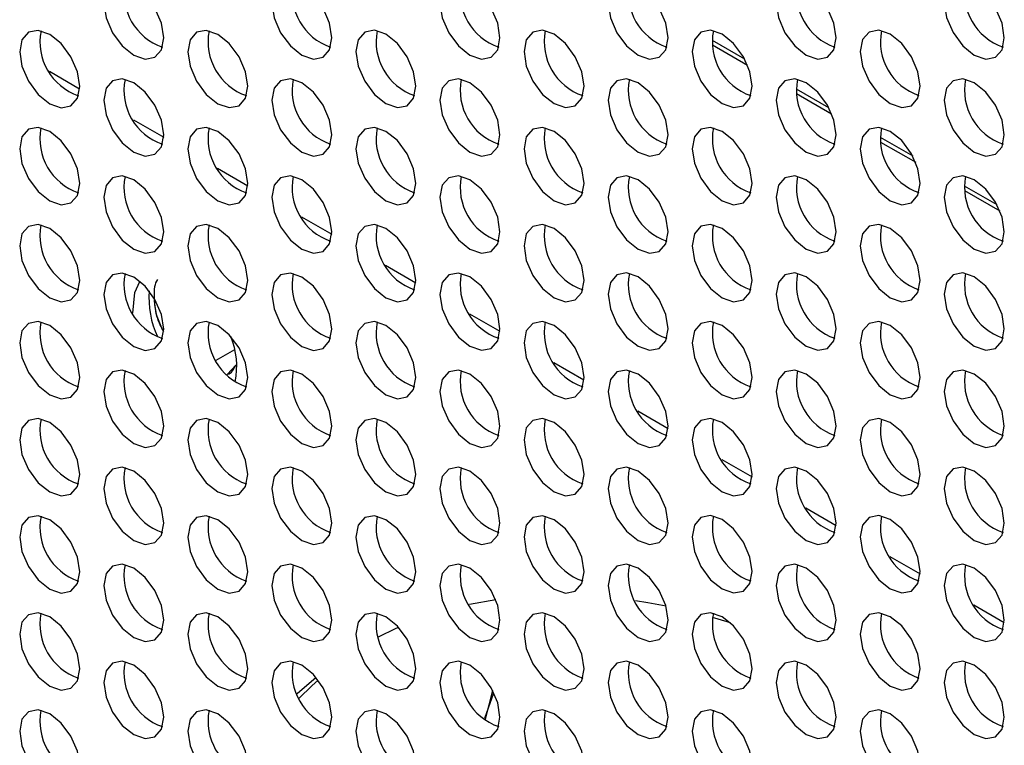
# Model space of a CAD drawing. Header units: millimetres. Extents: x 256 to 1374, y 313 to 1176.
# Tile 157 of 212: x 1132.16 to 1143.76, y 1000.89 to 1009.43. Entities that reach past the tile are written whole.
import ezdxf

# ---------------------------------------------------------------- set-up
doc = ezdxf.new("R2010")
doc.units = ezdxf.units.MM

msp = doc.modelspace()

# ---------------------------------------------------------------- linework, layer by layer
at = {"color": 8, "linetype": 'Continuous', "lineweight": 30}
for p, q in [((1140.3174, 1009.1907), (1140.6998, 1008.97)), ((1140.3207, 1009.1344), (1140.735, 1008.8952)), ((1132.5115, 1008.8257), (1132.8684, 1008.6196)), ((1141.3073, 1008.6192), (1141.6897, 1008.3985)), ((1141.3107, 1008.5629), (1141.725, 1008.3237)), ((1133.5014, 1008.2542), (1133.8583, 1008.0482)), ((1142.2973, 1008.0477), (1142.6797, 1007.827)), ((1142.3006, 1007.9914), (1142.7149, 1007.7522)), ((1134.4914, 1007.6827), (1134.8483, 1007.4767)), ((1143.2872, 1007.4762), (1143.6696, 1007.2555)), ((1143.2906, 1007.4199), (1143.7049, 1007.1807)), ((1135.4813, 1007.1112), (1135.8382, 1006.9052)), ((1136.4713, 1006.5397), (1136.8282, 1006.3337)), ((1137.4612, 1005.9683), (1137.8181, 1005.7622)), ((1138.4512, 1005.3968), (1138.8081, 1005.1907)), ((1139.4411, 1004.8253), (1139.798, 1004.6192)), ((1140.4311, 1004.2538), (1140.788, 1004.0478)), ((1141.421, 1003.6823), (1141.7779, 1003.4763)), ((1142.411, 1003.1108), (1142.7679, 1002.9048)), ((1143.4009, 1002.5393), (1143.7578, 1002.3333))]:
    msp.add_line(p, q, dxfattribs=at)
at = {"color": 7, "linetype": 'Continuous', "lineweight": 30}
for p, q in [((1134.477, 1005.4209), (1134.6946, 1005.5465)), ((1134.7081, 1005.3654), (1134.6086, 1005.2594)), ((1137.7682, 1002.6002), (1137.4582, 1002.5438)), ((1135.652, 1001.6849), (1135.4302, 1001.4929)), ((1137.7427, 1001.5015), (1137.6363, 1001.2011)), ((1137.7297, 1001.5309), (1137.646, 1001.1928))]:
    msp.add_line(p, q, dxfattribs=at)
at = {"color": 7, "linetype": 'Continuous', "lineweight": 30, "flags": 128}
for points in [[(1133.8592, 1009.2186), (1133.8322, 1009.3904), (1133.7556, 1009.5671), (1133.6409, 1009.7218), (1133.5056, 1009.831), (1133.3703, 1009.878), (1133.2556, 1009.8558), (1133.179, 1009.7676), (1133.152, 1009.6269), (1133.179, 1009.4551), (1133.2556, 1009.2784), (1133.3703, 1009.1237), (1133.5056, 1009.0145), (1133.6409, 1008.9675), (1133.7556, 1008.9897), (1133.8322, 1009.0779), (1133.8592, 1009.2186)], [(1135.8391, 1009.2188), (1135.8121, 1009.3906), (1135.7355, 1009.5673), (1135.6208, 1009.722), (1135.4855, 1009.8312), (1135.3502, 1009.8782), (1135.2355, 1009.8559), (1135.1589, 1009.7677), (1135.1319, 1009.627), (1135.1589, 1009.4553), (1135.2355, 1009.2786), (1135.3502, 1009.1238), (1135.4855, 1009.0147), (1135.6208, 1008.9676), (1135.7355, 1008.9899), (1135.8121, 1009.0781), (1135.8391, 1009.2188)], [(1137.819, 1009.219), (1137.792, 1009.3908), (1137.7154, 1009.5675), (1137.6007, 1009.7222), (1137.4654, 1009.8314), (1137.3301, 1009.8784), (1137.2154, 1009.8561), (1137.1388, 1009.7679), (1137.1118, 1009.6272), (1137.1388, 1009.4554), (1137.2154, 1009.2787), (1137.3301, 1009.124), (1137.4654, 1009.0149), (1137.6007, 1008.9678), (1137.7154, 1008.9901), (1137.792, 1009.0783), (1137.819, 1009.219)], [(1139.7989, 1009.2192), (1139.7719, 1009.391), (1139.6953, 1009.5677), (1139.5806, 1009.7224), (1139.4453, 1009.8316), (1139.31, 1009.8786), (1139.1953, 1009.8563), (1139.1187, 1009.7681), (1139.0917, 1009.6274), (1139.1187, 1009.4556), (1139.1953, 1009.2789), (1139.31, 1009.1242), (1139.4453, 1009.015), (1139.5806, 1008.968), (1139.6953, 1008.9903), (1139.7719, 1009.0785), (1139.7989, 1009.2192)], [(1141.7788, 1009.2194), (1141.7518, 1009.3912), (1141.6752, 1009.5679), (1141.5605, 1009.7226), (1141.4252, 1009.8318), (1141.2899, 1009.8788), (1141.1752, 1009.8565), (1141.0986, 1009.7683), (1141.0716, 1009.6276), (1141.0986, 1009.4558), (1141.1752, 1009.2791), (1141.2899, 1009.1244), (1141.4252, 1009.0152), (1141.5605, 1008.9682), (1141.6752, 1008.9905), (1141.7518, 1009.0787), (1141.7788, 1009.2194)], [(1143.7586, 1009.2196), (1143.7317, 1009.3914), (1143.6551, 1009.568), (1143.5404, 1009.7228), (1143.4051, 1009.8319), (1143.2698, 1009.879), (1143.1551, 1009.8567), (1143.0785, 1009.7685), (1143.0515, 1009.6278), (1143.0785, 1009.456), (1143.1551, 1009.2793), (1143.2698, 1009.1246), (1143.4051, 1009.0154), (1143.5404, 1008.9684), (1143.6551, 1008.9907), (1143.7317, 1009.0789), (1143.7586, 1009.2196)], [(1132.8692, 1008.647), (1132.8423, 1008.8188), (1132.7657, 1008.9954), (1132.6509, 1009.1502), (1132.5157, 1009.2593), (1132.3804, 1009.3064), (1132.2657, 1009.2841), (1132.189, 1009.1959), (1132.1621, 1009.0552), (1132.189, 1008.8834), (1132.2657, 1008.7067), (1132.3804, 1008.552), (1132.5157, 1008.4428), (1132.6509, 1008.3958), (1132.7657, 1008.4181), (1132.8423, 1008.5063), (1132.8692, 1008.647)], [(1134.8491, 1008.6472), (1134.8222, 1008.8189), (1134.7455, 1008.9956), (1134.6309, 1009.1503), (1134.4955, 1009.2595), (1134.3603, 1009.3066), (1134.2456, 1009.2843), (1134.1689, 1009.1961), (1134.142, 1009.0554), (1134.1689, 1008.8836), (1134.2456, 1008.7069), (1134.3603, 1008.5522), (1134.4955, 1008.443), (1134.6309, 1008.396), (1134.7455, 1008.4183), (1134.8222, 1008.5065), (1134.8491, 1008.6472)], [(1136.829, 1008.6473), (1136.8021, 1008.8191), (1136.7254, 1008.9958), (1136.6107, 1009.1505), (1136.4754, 1009.2597), (1136.3401, 1009.3067), (1136.2254, 1009.2845), (1136.1488, 1009.1963), (1136.1219, 1009.0556), (1136.1488, 1008.8838), (1136.2254, 1008.7071), (1136.3401, 1008.5524), (1136.4754, 1008.4432), (1136.6107, 1008.3961), (1136.7254, 1008.4184), (1136.8021, 1008.5066), (1136.829, 1008.6473)], [(1138.8089, 1008.6475), (1138.782, 1008.8193), (1138.7053, 1008.996), (1138.5906, 1009.1507), (1138.4553, 1009.2599), (1138.32, 1009.3069), (1138.2053, 1009.2846), (1138.1287, 1009.1964), (1138.1018, 1009.0557), (1138.1287, 1008.884), (1138.2053, 1008.7073), (1138.32, 1008.5525), (1138.4553, 1008.4434), (1138.5906, 1008.3963), (1138.7053, 1008.4186), (1138.782, 1008.5068), (1138.8089, 1008.6475)], [(1140.7888, 1008.6477), (1140.7619, 1008.8195), (1140.6852, 1008.9962), (1140.5705, 1009.1509), (1140.4352, 1009.2601), (1140.2999, 1009.3071), (1140.1852, 1009.2848), (1140.1086, 1009.1966), (1140.0817, 1009.0559), (1140.1086, 1008.8841), (1140.1852, 1008.7075), (1140.2999, 1008.5527), (1140.4352, 1008.4435), (1140.5705, 1008.3965), (1140.6852, 1008.4188), (1140.7619, 1008.507), (1140.7888, 1008.6477)], [(1142.7687, 1008.6479), (1142.7418, 1008.8197), (1142.6651, 1008.9964), (1142.5504, 1009.1511), (1142.4151, 1009.2603), (1142.2798, 1009.3073), (1142.1651, 1009.285), (1142.0885, 1009.1968), (1142.0616, 1009.0561), (1142.0885, 1008.8843), (1142.1651, 1008.7076), (1142.2798, 1008.5529), (1142.4151, 1008.4437), (1142.5504, 1008.3967), (1142.6651, 1008.419), (1142.7418, 1008.5072), (1142.7687, 1008.6479)], [(1133.8592, 1008.0755), (1133.8322, 1008.2473), (1133.7556, 1008.424), (1133.6409, 1008.5787), (1133.5056, 1008.6879), (1133.3703, 1008.7349), (1133.2556, 1008.7126), (1133.179, 1008.6244), (1133.152, 1008.4837), (1133.179, 1008.3119), (1133.2556, 1008.1352), (1133.3703, 1007.9805), (1133.5056, 1007.8713), (1133.6409, 1007.8243), (1133.7556, 1007.8466), (1133.8322, 1007.9348), (1133.8592, 1008.0755)], [(1135.8391, 1008.0757), (1135.8121, 1008.2474), (1135.7355, 1008.4241), (1135.6208, 1008.5789), (1135.4855, 1008.688), (1135.3502, 1008.7351), (1135.2355, 1008.7128), (1135.1589, 1008.6246), (1135.1319, 1008.4839), (1135.1589, 1008.3121), (1135.2355, 1008.1354), (1135.3502, 1007.9807), (1135.4855, 1007.8715), (1135.6208, 1007.8245), (1135.7355, 1007.8468), (1135.8121, 1007.935), (1135.8391, 1008.0757)], [(1137.819, 1008.0759), (1137.792, 1008.2476), (1137.7154, 1008.4243), (1137.6007, 1008.5791), (1137.4654, 1008.6882), (1137.3301, 1008.7353), (1137.2154, 1008.713), (1137.1388, 1008.6248), (1137.1118, 1008.4841), (1137.1388, 1008.3123), (1137.2154, 1008.1356), (1137.3301, 1007.9809), (1137.4654, 1007.8717), (1137.6007, 1007.8247), (1137.7154, 1007.8469), (1137.792, 1007.9352), (1137.819, 1008.0759)], [(1139.7989, 1008.076), (1139.7719, 1008.2478), (1139.6953, 1008.4245), (1139.5806, 1008.5792), (1139.4453, 1008.6884), (1139.31, 1008.7354), (1139.1953, 1008.7132), (1139.1187, 1008.625), (1139.0917, 1008.4843), (1139.1187, 1008.3125), (1139.1953, 1008.1358), (1139.31, 1007.9811), (1139.4453, 1007.8719), (1139.5806, 1007.8248), (1139.6953, 1007.8471), (1139.7719, 1007.9353), (1139.7989, 1008.076)], [(1141.7788, 1008.0762), (1141.7518, 1008.248), (1141.6752, 1008.4247), (1141.5605, 1008.5794), (1141.4252, 1008.6886), (1141.2899, 1008.7356), (1141.1752, 1008.7133), (1141.0986, 1008.6251), (1141.0716, 1008.4844), (1141.0986, 1008.3127), (1141.1752, 1008.136), (1141.2899, 1007.9812), (1141.4252, 1007.8721), (1141.5605, 1007.825), (1141.6752, 1007.8473), (1141.7518, 1007.9355), (1141.7788, 1008.0762)], [(1143.7586, 1008.0764), (1143.7317, 1008.2482), (1143.6551, 1008.4249), (1143.5404, 1008.5796), (1143.4051, 1008.6888), (1143.2698, 1008.7358), (1143.1551, 1008.7135), (1143.0785, 1008.6253), (1143.0515, 1008.4846), (1143.0785, 1008.3128), (1143.1551, 1008.1362), (1143.2698, 1007.9814), (1143.4051, 1007.8722), (1143.5404, 1007.8252), (1143.6551, 1007.8475), (1143.7317, 1007.9357), (1143.7586, 1008.0764)], [(1132.8692, 1007.5038), (1132.8423, 1007.6756), (1132.7657, 1007.8523), (1132.6509, 1008.007), (1132.5157, 1008.1162), (1132.3804, 1008.1632), (1132.2657, 1008.1409), (1132.189, 1008.0527), (1132.1621, 1007.912), (1132.189, 1007.7402), (1132.2657, 1007.5635), (1132.3804, 1007.4088), (1132.5157, 1007.2996), (1132.6509, 1007.2526), (1132.7657, 1007.2749), (1132.8423, 1007.3631), (1132.8692, 1007.5038)], [(1134.8491, 1007.504), (1134.8222, 1007.6758), (1134.7455, 1007.8525), (1134.6309, 1008.0072), (1134.4955, 1008.1164), (1134.3603, 1008.1634), (1134.2456, 1008.1411), (1134.1689, 1008.0529), (1134.142, 1007.9122), (1134.1689, 1007.7404), (1134.2456, 1007.5637), (1134.3603, 1007.409), (1134.4955, 1007.2998), (1134.6309, 1007.2528), (1134.7455, 1007.2751), (1134.8222, 1007.3633), (1134.8491, 1007.504)], [(1136.829, 1007.5042), (1136.8021, 1007.676), (1136.7254, 1007.8527), (1136.6107, 1008.0074), (1136.4754, 1008.1166), (1136.3401, 1008.1636), (1136.2254, 1008.1413), (1136.1488, 1008.0531), (1136.1219, 1007.9124), (1136.1488, 1007.7406), (1136.2254, 1007.5639), (1136.3401, 1007.4092), (1136.4754, 1007.3), (1136.6107, 1007.253), (1136.7254, 1007.2753), (1136.8021, 1007.3635), (1136.829, 1007.5042)], [(1138.8089, 1007.5044), (1138.782, 1007.6761), (1138.7053, 1007.8528), (1138.5906, 1008.0076), (1138.4553, 1008.1167), (1138.32, 1008.1638), (1138.2053, 1008.1415), (1138.1287, 1008.0533), (1138.1018, 1007.9126), (1138.1287, 1007.7408), (1138.2053, 1007.5641), (1138.32, 1007.4094), (1138.4553, 1007.3002), (1138.5906, 1007.2532), (1138.7053, 1007.2755), (1138.782, 1007.3637), (1138.8089, 1007.5044)], [(1140.7888, 1007.5046), (1140.7619, 1007.6763), (1140.6852, 1007.853), (1140.5705, 1008.0077), (1140.4352, 1008.1169), (1140.2999, 1008.164), (1140.1852, 1008.1417), (1140.1086, 1008.0535), (1140.0817, 1007.9128), (1140.1086, 1007.741), (1140.1852, 1007.5643), (1140.2999, 1007.4096), (1140.4352, 1007.3004), (1140.5705, 1007.2534), (1140.6852, 1007.2756), (1140.7619, 1007.3639), (1140.7888, 1007.5046)], [(1142.7687, 1007.5047), (1142.7418, 1007.6765), (1142.6651, 1007.8532), (1142.5504, 1008.0079), (1142.4151, 1008.1171), (1142.2798, 1008.1641), (1142.1651, 1008.1419), (1142.0885, 1008.0537), (1142.0616, 1007.9129), (1142.0885, 1007.7412), (1142.1651, 1007.5645), (1142.2798, 1007.4098), (1142.4151, 1007.3006), (1142.5504, 1007.2536), (1142.6651, 1007.2758), (1142.7418, 1007.364), (1142.7687, 1007.5047)], [(1133.8592, 1006.9323), (1133.8322, 1007.1041), (1133.7556, 1007.2808), (1133.6409, 1007.4355), (1133.5056, 1007.5447), (1133.3703, 1007.5917), (1133.2556, 1007.5694), (1133.179, 1007.4812), (1133.152, 1007.3405), (1133.179, 1007.1688), (1133.2556, 1006.9921), (1133.3703, 1006.8373), (1133.5056, 1006.7282), (1133.6409, 1006.6811), (1133.7556, 1006.7034), (1133.8322, 1006.7916), (1133.8592, 1006.9323)], [(1135.8391, 1006.9325), (1135.8121, 1007.1043), (1135.7355, 1007.281), (1135.6208, 1007.4357), (1135.4855, 1007.5449), (1135.3502, 1007.5919), (1135.2355, 1007.5696), (1135.1589, 1007.4814), (1135.1319, 1007.3407), (1135.1589, 1007.1689), (1135.2355, 1006.9923), (1135.3502, 1006.8375), (1135.4855, 1006.7283), (1135.6208, 1006.6813), (1135.7355, 1006.7036), (1135.8121, 1006.7918), (1135.8391, 1006.9325)], [(1137.819, 1006.9327), (1137.792, 1007.1045), (1137.7154, 1007.2812), (1137.6007, 1007.4359), (1137.4654, 1007.5451), (1137.3301, 1007.5921), (1137.2154, 1007.5698), (1137.1388, 1007.4816), (1137.1118, 1007.3409), (1137.1388, 1007.1691), (1137.2154, 1006.9924), (1137.3301, 1006.8377), (1137.4654, 1006.7285), (1137.6007, 1006.6815), (1137.7154, 1006.7038), (1137.792, 1006.792), (1137.819, 1006.9327)], [(1139.7989, 1006.9329), (1139.7719, 1007.1047), (1139.6953, 1007.2814), (1139.5806, 1007.4361), (1139.4453, 1007.5453), (1139.31, 1007.5923), (1139.1953, 1007.57), (1139.1187, 1007.4818), (1139.0917, 1007.3411), (1139.1187, 1007.1693), (1139.1953, 1006.9926), (1139.31, 1006.8379), (1139.4453, 1006.7287), (1139.5806, 1006.6817), (1139.6953, 1006.704), (1139.7719, 1006.7922), (1139.7989, 1006.9329)], [(1141.7788, 1006.9331), (1141.7518, 1007.1048), (1141.6752, 1007.2815), (1141.5605, 1007.4363), (1141.4252, 1007.5454), (1141.2899, 1007.5925), (1141.1752, 1007.5702), (1141.0986, 1007.482), (1141.0716, 1007.3413), (1141.0986, 1007.1695), (1141.1752, 1006.9928), (1141.2899, 1006.8381), (1141.4252, 1006.7289), (1141.5605, 1006.6819), (1141.6752, 1006.7042), (1141.7518, 1006.7924), (1141.7788, 1006.9331)], [(1143.7586, 1006.9333), (1143.7317, 1007.105), (1143.6551, 1007.2817), (1143.5404, 1007.4364), (1143.4051, 1007.5456), (1143.2698, 1007.5927), (1143.1551, 1007.5704), (1143.0785, 1007.4822), (1143.0515, 1007.3415), (1143.0785, 1007.1697), (1143.1551, 1006.993), (1143.2698, 1006.8383), (1143.4051, 1006.7291), (1143.5404, 1006.6821), (1143.6551, 1006.7044), (1143.7317, 1006.7926), (1143.7586, 1006.9333)], [(1132.8692, 1006.3607), (1132.8423, 1006.5324), (1132.7657, 1006.7091), (1132.6509, 1006.8638), (1132.5157, 1006.973), (1132.3804, 1007.0201), (1132.2657, 1006.9978), (1132.189, 1006.9096), (1132.1621, 1006.7689), (1132.189, 1006.5971), (1132.2657, 1006.4204), (1132.3804, 1006.2657), (1132.5157, 1006.1565), (1132.6509, 1006.1095), (1132.7657, 1006.1317), (1132.8423, 1006.22), (1132.8692, 1006.3607)], [(1134.8491, 1006.3608), (1134.8222, 1006.5326), (1134.7455, 1006.7093), (1134.6309, 1006.864), (1134.4955, 1006.9732), (1134.3603, 1007.0202), (1134.2456, 1006.998), (1134.1689, 1006.9097), (1134.142, 1006.769), (1134.1689, 1006.5973), (1134.2456, 1006.4206), (1134.3603, 1006.2659), (1134.4955, 1006.1567), (1134.6309, 1006.1096), (1134.7455, 1006.1319), (1134.8222, 1006.2201), (1134.8491, 1006.3608)], [(1136.829, 1006.361), (1136.8021, 1006.5328), (1136.7254, 1006.7095), (1136.6107, 1006.8642), (1136.4754, 1006.9734), (1136.3401, 1007.0204), (1136.2254, 1006.9981), (1136.1488, 1006.9099), (1136.1219, 1006.7692), (1136.1488, 1006.5975), (1136.2254, 1006.4208), (1136.3401, 1006.266), (1136.4754, 1006.1569), (1136.6107, 1006.1098), (1136.7254, 1006.1321), (1136.8021, 1006.2203), (1136.829, 1006.361)], [(1138.8089, 1006.3612), (1138.782, 1006.533), (1138.7053, 1006.7097), (1138.5906, 1006.8644), (1138.4553, 1006.9736), (1138.32, 1007.0206), (1138.2053, 1006.9983), (1138.1287, 1006.9101), (1138.1018, 1006.7694), (1138.1287, 1006.5976), (1138.2053, 1006.421), (1138.32, 1006.2662), (1138.4553, 1006.157), (1138.5906, 1006.11), (1138.7053, 1006.1323), (1138.782, 1006.2205), (1138.8089, 1006.3612)], [(1140.7888, 1006.3614), (1140.7619, 1006.5332), (1140.6852, 1006.7099), (1140.5705, 1006.8646), (1140.4352, 1006.9738), (1140.2999, 1007.0208), (1140.1852, 1006.9985), (1140.1086, 1006.9103), (1140.0817, 1006.7696), (1140.1086, 1006.5978), (1140.1852, 1006.4211), (1140.2999, 1006.2664), (1140.4352, 1006.1572), (1140.5705, 1006.1102), (1140.6852, 1006.1325), (1140.7619, 1006.2207), (1140.7888, 1006.3614)], [(1142.7687, 1006.3616), (1142.7418, 1006.5334), (1142.6651, 1006.7101), (1142.5504, 1006.8648), (1142.4151, 1006.974), (1142.2798, 1007.021), (1142.1651, 1006.9987), (1142.0885, 1006.9105), (1142.0616, 1006.7698), (1142.0885, 1006.598), (1142.1651, 1006.4213), (1142.2798, 1006.2666), (1142.4151, 1006.1574), (1142.5504, 1006.1104), (1142.6651, 1006.1327), (1142.7418, 1006.2209), (1142.7687, 1006.3616)], [(1133.8592, 1005.7892), (1133.8322, 1005.9609), (1133.7556, 1006.1376), (1133.6409, 1006.2924), (1133.5056, 1006.4015), (1133.3703, 1006.4486), (1133.2556, 1006.4263), (1133.179, 1006.3381), (1133.152, 1006.1974), (1133.179, 1006.0256), (1133.2556, 1005.8489), (1133.3703, 1005.6942), (1133.5056, 1005.585), (1133.6409, 1005.538), (1133.7556, 1005.5603), (1133.8322, 1005.6485), (1133.8592, 1005.7892)], [(1133.4962, 1005.9766), (1133.5172, 1006.2205), (1133.5786, 1006.3506)], [(1135.8391, 1005.7894), (1135.8121, 1005.9611), (1135.7355, 1006.1378), (1135.6208, 1006.2925), (1135.4855, 1006.4017), (1135.3502, 1006.4488), (1135.2355, 1006.4265), (1135.1589, 1006.3383), (1135.1319, 1006.1976), (1135.1589, 1006.0258), (1135.2355, 1005.8491), (1135.3502, 1005.6944), (1135.4855, 1005.5852), (1135.6208, 1005.5382), (1135.7355, 1005.5604), (1135.8121, 1005.6487), (1135.8391, 1005.7894)], [(1137.819, 1005.7895), (1137.792, 1005.9613), (1137.7154, 1006.138), (1137.6007, 1006.2927), (1137.4654, 1006.4019), (1137.3301, 1006.4489), (1137.2154, 1006.4267), (1137.1388, 1006.3385), (1137.1118, 1006.1977), (1137.1388, 1006.026), (1137.2154, 1005.8493), (1137.3301, 1005.6946), (1137.4654, 1005.5854), (1137.6007, 1005.5384), (1137.7154, 1005.5606), (1137.792, 1005.6488), (1137.819, 1005.7895)], [(1139.7989, 1005.7897), (1139.7719, 1005.9615), (1139.6953, 1006.1382), (1139.5806, 1006.2929), (1139.4453, 1006.4021), (1139.31, 1006.4491), (1139.1953, 1006.4268), (1139.1187, 1006.3386), (1139.0917, 1006.1979), (1139.1187, 1006.0262), (1139.1953, 1005.8495), (1139.31, 1005.6947), (1139.4453, 1005.5856), (1139.5806, 1005.5385), (1139.6953, 1005.5608), (1139.7719, 1005.649), (1139.7989, 1005.7897)], [(1141.7788, 1005.7899), (1141.7518, 1005.9617), (1141.6752, 1006.1384), (1141.5605, 1006.2931), (1141.4252, 1006.4023), (1141.2899, 1006.4493), (1141.1752, 1006.427), (1141.0986, 1006.3388), (1141.0716, 1006.1981), (1141.0986, 1006.0263), (1141.1752, 1005.8496), (1141.2899, 1005.6949), (1141.4252, 1005.5858), (1141.5605, 1005.5387), (1141.6752, 1005.561), (1141.7518, 1005.6492), (1141.7788, 1005.7899)], [(1143.7586, 1005.7901), (1143.7317, 1005.9619), (1143.6551, 1006.1386), (1143.5404, 1006.2933), (1143.4051, 1006.4025), (1143.2698, 1006.4495), (1143.1551, 1006.4272), (1143.0785, 1006.339), (1143.0515, 1006.1983), (1143.0785, 1006.0265), (1143.1551, 1005.8498), (1143.2698, 1005.6951), (1143.4051, 1005.5859), (1143.5404, 1005.5389), (1143.6551, 1005.5612), (1143.7317, 1005.6494), (1143.7586, 1005.7901)], [(1132.8692, 1005.2175), (1132.8423, 1005.3893), (1132.7657, 1005.566), (1132.6509, 1005.7207), (1132.5157, 1005.8299), (1132.3804, 1005.8769), (1132.2657, 1005.8546), (1132.189, 1005.7664), (1132.1621, 1005.6257), (1132.189, 1005.4539), (1132.2657, 1005.2772), (1132.3804, 1005.1225), (1132.5157, 1005.0133), (1132.6509, 1004.9663), (1132.7657, 1004.9886), (1132.8423, 1005.0768), (1132.8692, 1005.2175)], [(1134.8491, 1005.2177), (1134.8222, 1005.3895), (1134.7455, 1005.5662), (1134.6309, 1005.7209), (1134.4955, 1005.8301), (1134.3603, 1005.8771), (1134.2456, 1005.8548), (1134.1689, 1005.7666), (1134.142, 1005.6259), (1134.1689, 1005.4541), (1134.2456, 1005.2774), (1134.3603, 1005.1227), (1134.4955, 1005.0135), (1134.6309, 1004.9665), (1134.7455, 1004.9888), (1134.8222, 1005.077), (1134.8491, 1005.2177)], [(1136.829, 1005.2179), (1136.8021, 1005.3896), (1136.7254, 1005.5663), (1136.6107, 1005.7211), (1136.4754, 1005.8302), (1136.3401, 1005.8773), (1136.2254, 1005.855), (1136.1488, 1005.7668), (1136.1219, 1005.6261), (1136.1488, 1005.4543), (1136.2254, 1005.2776), (1136.3401, 1005.1229), (1136.4754, 1005.0137), (1136.6107, 1004.9667), (1136.7254, 1004.989), (1136.8021, 1005.0772), (1136.829, 1005.2179)], [(1138.8089, 1005.2181), (1138.782, 1005.3898), (1138.7053, 1005.5665), (1138.5906, 1005.7212), (1138.4553, 1005.8304), (1138.32, 1005.8775), (1138.2053, 1005.8552), (1138.1287, 1005.767), (1138.1018, 1005.6263), (1138.1287, 1005.4545), (1138.2053, 1005.2778), (1138.32, 1005.1231), (1138.4553, 1005.0139), (1138.5906, 1004.9669), (1138.7053, 1004.9892), (1138.782, 1005.0774), (1138.8089, 1005.2181)], [(1140.7888, 1005.2182), (1140.7619, 1005.39), (1140.6852, 1005.5667), (1140.5705, 1005.7214), (1140.4352, 1005.8306), (1140.2999, 1005.8776), (1140.1852, 1005.8554), (1140.1086, 1005.7672), (1140.0817, 1005.6265), (1140.1086, 1005.4547), (1140.1852, 1005.278), (1140.2999, 1005.1233), (1140.4352, 1005.0141), (1140.5705, 1004.967), (1140.6852, 1004.9893), (1140.7619, 1005.0775), (1140.7888, 1005.2182)], [(1142.7687, 1005.2184), (1142.7418, 1005.3902), (1142.6651, 1005.5669), (1142.5504, 1005.7216), (1142.4151, 1005.8308), (1142.2798, 1005.8778), (1142.1651, 1005.8555), (1142.0885, 1005.7673), (1142.0616, 1005.6266), (1142.0885, 1005.4549), (1142.1651, 1005.2782), (1142.2798, 1005.1234), (1142.4151, 1005.0143), (1142.5504, 1004.9672), (1142.6651, 1004.9895), (1142.7418, 1005.0777), (1142.7687, 1005.2184)], [(1133.8592, 1004.646), (1133.8322, 1004.8178), (1133.7556, 1004.9945), (1133.6409, 1005.1492), (1133.5056, 1005.2584), (1133.3703, 1005.3054), (1133.2556, 1005.2831), (1133.179, 1005.1949), (1133.152, 1005.0542), (1133.179, 1004.8824), (1133.2556, 1004.7058), (1133.3703, 1004.551), (1133.5056, 1004.4418), (1133.6409, 1004.3948), (1133.7556, 1004.4171), (1133.8322, 1004.5053), (1133.8592, 1004.646)], [(1135.8391, 1004.6462), (1135.8121, 1004.818), (1135.7355, 1004.9947), (1135.6208, 1005.1494), (1135.4855, 1005.2586), (1135.3502, 1005.3056), (1135.2355, 1005.2833), (1135.1589, 1005.1951), (1135.1319, 1005.0544), (1135.1589, 1004.8826), (1135.2355, 1004.7059), (1135.3502, 1004.5512), (1135.4855, 1004.442), (1135.6208, 1004.395), (1135.7355, 1004.4173), (1135.8121, 1004.5055), (1135.8391, 1004.6462)], [(1137.819, 1004.6464), (1137.792, 1004.8182), (1137.7154, 1004.9949), (1137.6007, 1005.1496), (1137.4654, 1005.2588), (1137.3301, 1005.3058), (1137.2154, 1005.2835), (1137.1388, 1005.1953), (1137.1118, 1005.0546), (1137.1388, 1004.8828), (1137.2154, 1004.7061), (1137.3301, 1004.5514), (1137.4654, 1004.4422), (1137.6007, 1004.3952), (1137.7154, 1004.4175), (1137.792, 1004.5057), (1137.819, 1004.6464)], [(1139.7989, 1004.6466), (1139.7719, 1004.8184), (1139.6953, 1004.995), (1139.5806, 1005.1498), (1139.4453, 1005.2589), (1139.31, 1005.306), (1139.1953, 1005.2837), (1139.1187, 1005.1955), (1139.0917, 1005.0548), (1139.1187, 1004.883), (1139.1953, 1004.7063), (1139.31, 1004.5516), (1139.4453, 1004.4424), (1139.5806, 1004.3954), (1139.6953, 1004.4177), (1139.7719, 1004.5059), (1139.7989, 1004.6466)], [(1141.7788, 1004.6468), (1141.7518, 1004.8185), (1141.6752, 1004.9952), (1141.5605, 1005.1499), (1141.4252, 1005.2591), (1141.2899, 1005.3062), (1141.1752, 1005.2839), (1141.0986, 1005.1957), (1141.0716, 1005.055), (1141.0986, 1004.8832), (1141.1752, 1004.7065), (1141.2899, 1004.5518), (1141.4252, 1004.4426), (1141.5605, 1004.3956), (1141.6752, 1004.4179), (1141.7518, 1004.5061), (1141.7788, 1004.6468)], [(1143.7586, 1004.6469), (1143.7317, 1004.8187), (1143.6551, 1004.9954), (1143.5404, 1005.1501), (1143.4051, 1005.2593), (1143.2698, 1005.3063), (1143.1551, 1005.2841), (1143.0785, 1005.1959), (1143.0515, 1005.0552), (1143.0785, 1004.8834), (1143.1551, 1004.7067), (1143.2698, 1004.552), (1143.4051, 1004.4428), (1143.5404, 1004.3957), (1143.6551, 1004.418), (1143.7317, 1004.5062), (1143.7586, 1004.6469)], [(1132.8692, 1004.0743), (1132.8423, 1004.2461), (1132.7657, 1004.4228), (1132.6509, 1004.5775), (1132.5157, 1004.6867), (1132.3804, 1004.7337), (1132.2657, 1004.7115), (1132.189, 1004.6233), (1132.1621, 1004.4825), (1132.189, 1004.3108), (1132.2657, 1004.1341), (1132.3804, 1003.9794), (1132.5157, 1003.8702), (1132.6509, 1003.8232), (1132.7657, 1003.8454), (1132.8423, 1003.9336), (1132.8692, 1004.0743)], [(1134.8491, 1004.0745), (1134.8222, 1004.2463), (1134.7455, 1004.423), (1134.6309, 1004.5777), (1134.4955, 1004.6869), (1134.3603, 1004.7339), (1134.2456, 1004.7116), (1134.1689, 1004.6234), (1134.142, 1004.4827), (1134.1689, 1004.311), (1134.2456, 1004.1343), (1134.3603, 1003.9795), (1134.4955, 1003.8704), (1134.6309, 1003.8233), (1134.7455, 1003.8456), (1134.8222, 1003.9338), (1134.8491, 1004.0745)], [(1136.829, 1004.0747), (1136.8021, 1004.2465), (1136.7254, 1004.4232), (1136.6107, 1004.5779), (1136.4754, 1004.6871), (1136.3401, 1004.7341), (1136.2254, 1004.7118), (1136.1488, 1004.6236), (1136.1219, 1004.4829), (1136.1488, 1004.3111), (1136.2254, 1004.1344), (1136.3401, 1003.9797), (1136.4754, 1003.8706), (1136.6107, 1003.8235), (1136.7254, 1003.8458), (1136.8021, 1003.934), (1136.829, 1004.0747)], [(1138.8089, 1004.0749), (1138.782, 1004.2467), (1138.7053, 1004.4234), (1138.5906, 1004.5781), (1138.4553, 1004.6873), (1138.32, 1004.7343), (1138.2053, 1004.712), (1138.1287, 1004.6238), (1138.1018, 1004.4831), (1138.1287, 1004.3113), (1138.2053, 1004.1346), (1138.32, 1003.9799), (1138.4553, 1003.8707), (1138.5906, 1003.8237), (1138.7053, 1003.846), (1138.782, 1003.9342), (1138.8089, 1004.0749)], [(1140.7888, 1004.0751), (1140.7619, 1004.2469), (1140.6852, 1004.4236), (1140.5705, 1004.5783), (1140.4352, 1004.6875), (1140.2999, 1004.7345), (1140.1852, 1004.7122), (1140.1086, 1004.624), (1140.0817, 1004.4833), (1140.1086, 1004.3115), (1140.1852, 1004.1348), (1140.2999, 1003.9801), (1140.4352, 1003.8709), (1140.5705, 1003.8239), (1140.6852, 1003.8462), (1140.7619, 1003.9344), (1140.7888, 1004.0751)], [(1142.7687, 1004.0753), (1142.7418, 1004.2471), (1142.6651, 1004.4237), (1142.5504, 1004.5785), (1142.4151, 1004.6876), (1142.2798, 1004.7347), (1142.1651, 1004.7124), (1142.0885, 1004.6242), (1142.0616, 1004.4835), (1142.0885, 1004.3117), (1142.1651, 1004.135), (1142.2798, 1003.9803), (1142.4151, 1003.8711), (1142.5504, 1003.8241), (1142.6651, 1003.8464), (1142.7418, 1003.9346), (1142.7687, 1004.0753)], [(1133.8592, 1003.5029), (1133.8322, 1003.6746), (1133.7556, 1003.8513), (1133.6409, 1004.006), (1133.5056, 1004.1152), (1133.3703, 1004.1623), (1133.2556, 1004.14), (1133.179, 1004.0518), (1133.152, 1003.9111), (1133.179, 1003.7393), (1133.2556, 1003.5626), (1133.3703, 1003.4079), (1133.5056, 1003.2987), (1133.6409, 1003.2517), (1133.7556, 1003.274), (1133.8322, 1003.3622), (1133.8592, 1003.5029)], [(1135.8391, 1003.503), (1135.8121, 1003.6748), (1135.7355, 1003.8515), (1135.6208, 1004.0062), (1135.4855, 1004.1154), (1135.3502, 1004.1624), (1135.2355, 1004.1402), (1135.1589, 1004.052), (1135.1319, 1003.9113), (1135.1589, 1003.7395), (1135.2355, 1003.5628), (1135.3502, 1003.4081), (1135.4855, 1003.2989), (1135.6208, 1003.2518), (1135.7355, 1003.2741), (1135.8121, 1003.3623), (1135.8391, 1003.503)], [(1137.819, 1003.5032), (1137.792, 1003.675), (1137.7154, 1003.8517), (1137.6007, 1004.0064), (1137.4654, 1004.1156), (1137.3301, 1004.1626), (1137.2154, 1004.1403), (1137.1388, 1004.0521), (1137.1118, 1003.9114), (1137.1388, 1003.7397), (1137.2154, 1003.563), (1137.3301, 1003.4082), (1137.4654, 1003.2991), (1137.6007, 1003.252), (1137.7154, 1003.2743), (1137.792, 1003.3625), (1137.819, 1003.5032)], [(1139.7989, 1003.5034), (1139.7719, 1003.6752), (1139.6953, 1003.8519), (1139.5806, 1004.0066), (1139.4453, 1004.1158), (1139.31, 1004.1628), (1139.1953, 1004.1405), (1139.1187, 1004.0523), (1139.0917, 1003.9116), (1139.1187, 1003.7398), (1139.1953, 1003.5631), (1139.31, 1003.4084), (1139.4453, 1003.2992), (1139.5806, 1003.2522), (1139.6953, 1003.2745), (1139.7719, 1003.3627), (1139.7989, 1003.5034)], [(1141.7788, 1003.5036), (1141.7518, 1003.6754), (1141.6752, 1003.8521), (1141.5605, 1004.0068), (1141.4252, 1004.116), (1141.2899, 1004.163), (1141.1752, 1004.1407), (1141.0986, 1004.0525), (1141.0716, 1003.9118), (1141.0986, 1003.74), (1141.1752, 1003.5633), (1141.2899, 1003.4086), (1141.4252, 1003.2994), (1141.5605, 1003.2524), (1141.6752, 1003.2747), (1141.7518, 1003.3629), (1141.7788, 1003.5036)], [(1143.7586, 1003.5038), (1143.7317, 1003.6756), (1143.6551, 1003.8523), (1143.5404, 1004.007), (1143.4051, 1004.1162), (1143.2698, 1004.1632), (1143.1551, 1004.1409), (1143.0785, 1004.0527), (1143.0515, 1003.912), (1143.0785, 1003.7402), (1143.1551, 1003.5635), (1143.2698, 1003.4088), (1143.4051, 1003.2996), (1143.5404, 1003.2526), (1143.6551, 1003.2749), (1143.7317, 1003.3631), (1143.7586, 1003.5038)], [(1132.8692, 1002.9312), (1132.8423, 1003.103), (1132.7657, 1003.2797), (1132.6509, 1003.4344), (1132.5157, 1003.5436), (1132.3804, 1003.5906), (1132.2657, 1003.5683), (1132.189, 1003.4801), (1132.1621, 1003.3394), (1132.189, 1003.1676), (1132.2657, 1002.9909), (1132.3804, 1002.8362), (1132.5157, 1002.727), (1132.6509, 1002.68), (1132.7657, 1002.7023), (1132.8423, 1002.7905), (1132.8692, 1002.9312)], [(1134.8491, 1002.9314), (1134.8222, 1003.1032), (1134.7455, 1003.2798), (1134.6309, 1003.4346), (1134.4955, 1003.5437), (1134.3603, 1003.5908), (1134.2456, 1003.5685), (1134.1689, 1003.4803), (1134.142, 1003.3396), (1134.1689, 1003.1678), (1134.2456, 1002.9911), (1134.3603, 1002.8364), (1134.4955, 1002.7272), (1134.6309, 1002.6802), (1134.7455, 1002.7025), (1134.8222, 1002.7907), (1134.8491, 1002.9314)], [(1136.829, 1002.9316), (1136.8021, 1003.1033), (1136.7254, 1003.28), (1136.6107, 1003.4347), (1136.4754, 1003.5439), (1136.3401, 1003.591), (1136.2254, 1003.5687), (1136.1488, 1003.4805), (1136.1219, 1003.3398), (1136.1488, 1003.168), (1136.2254, 1002.9913), (1136.3401, 1002.8366), (1136.4754, 1002.7274), (1136.6107, 1002.6804), (1136.7254, 1002.7026), (1136.8021, 1002.7909), (1136.829, 1002.9316)], [(1138.8089, 1002.9317), (1138.782, 1003.1035), (1138.7053, 1003.2802), (1138.5906, 1003.4349), (1138.4553, 1003.5441), (1138.32, 1003.5911), (1138.2053, 1003.5689), (1138.1287, 1003.4807), (1138.1018, 1003.34), (1138.1287, 1003.1682), (1138.2053, 1002.9915), (1138.32, 1002.8368), (1138.4553, 1002.7276), (1138.5906, 1002.6805), (1138.7053, 1002.7028), (1138.782, 1002.791), (1138.8089, 1002.9317)], [(1140.7888, 1002.9319), (1140.7619, 1003.1037), (1140.6852, 1003.2804), (1140.5705, 1003.4351), (1140.4352, 1003.5443), (1140.2999, 1003.5913), (1140.1852, 1003.569), (1140.1086, 1003.4808), (1140.0817, 1003.3401), (1140.1086, 1003.1684), (1140.1852, 1002.9917), (1140.2999, 1002.8369), (1140.4352, 1002.7278), (1140.5705, 1002.6807), (1140.6852, 1002.703), (1140.7619, 1002.7912), (1140.7888, 1002.9319)], [(1142.7687, 1002.9321), (1142.7418, 1003.1039), (1142.6651, 1003.2806), (1142.5504, 1003.4353), (1142.4151, 1003.5445), (1142.2798, 1003.5915), (1142.1651, 1003.5692), (1142.0885, 1003.481), (1142.0616, 1003.3403), (1142.0885, 1003.1685), (1142.1651, 1002.9919), (1142.2798, 1002.8371), (1142.4151, 1002.7279), (1142.5504, 1002.6809), (1142.6651, 1002.7032), (1142.7418, 1002.7914), (1142.7687, 1002.9321)], [(1133.8592, 1002.3597), (1133.8322, 1002.5315), (1133.7556, 1002.7082), (1133.6409, 1002.8629), (1133.5056, 1002.9721), (1133.3703, 1003.0191), (1133.2556, 1002.9968), (1133.179, 1002.9086), (1133.152, 1002.7679), (1133.179, 1002.5961), (1133.2556, 1002.4194), (1133.3703, 1002.2647), (1133.5056, 1002.1555), (1133.6409, 1002.1085), (1133.7556, 1002.1308), (1133.8322, 1002.219), (1133.8592, 1002.3597)], [(1135.8391, 1002.3599), (1135.8121, 1002.5317), (1135.7355, 1002.7084), (1135.6208, 1002.8631), (1135.4855, 1002.9723), (1135.3502, 1003.0193), (1135.2355, 1002.997), (1135.1589, 1002.9088), (1135.1319, 1002.7681), (1135.1589, 1002.5963), (1135.2355, 1002.4196), (1135.3502, 1002.2649), (1135.4855, 1002.1557), (1135.6208, 1002.1087), (1135.7355, 1002.131), (1135.8121, 1002.2192), (1135.8391, 1002.3599)], [(1137.819, 1002.3601), (1137.792, 1002.5318), (1137.7154, 1002.7085), (1137.6007, 1002.8633), (1137.4654, 1002.9724), (1137.3301, 1003.0195), (1137.2154, 1002.9972), (1137.1388, 1002.909), (1137.1118, 1002.7683), (1137.1388, 1002.5965), (1137.2154, 1002.4198), (1137.3301, 1002.2651), (1137.4654, 1002.1559), (1137.6007, 1002.1089), (1137.7154, 1002.1312), (1137.792, 1002.2194), (1137.819, 1002.3601)], [(1139.7989, 1002.3603), (1139.7719, 1002.532), (1139.6953, 1002.7087), (1139.5806, 1002.8635), (1139.4453, 1002.9726), (1139.31, 1003.0197), (1139.1953, 1002.9974), (1139.1187, 1002.9092), (1139.0917, 1002.7685), (1139.1187, 1002.5967), (1139.1953, 1002.42), (1139.31, 1002.2653), (1139.4453, 1002.1561), (1139.5806, 1002.1091), (1139.6953, 1002.1313), (1139.7719, 1002.2196), (1139.7989, 1002.3603)], [(1141.7788, 1002.3604), (1141.7518, 1002.5322), (1141.6752, 1002.7089), (1141.5605, 1002.8636), (1141.4252, 1002.9728), (1141.2899, 1003.0198), (1141.1752, 1002.9976), (1141.0986, 1002.9094), (1141.0716, 1002.7686), (1141.0986, 1002.5969), (1141.1752, 1002.4202), (1141.2899, 1002.2655), (1141.4252, 1002.1563), (1141.5605, 1002.1092), (1141.6752, 1002.1315), (1141.7518, 1002.2197), (1141.7788, 1002.3604)], [(1143.7586, 1002.3606), (1143.7317, 1002.5324), (1143.6551, 1002.7091), (1143.5404, 1002.8638), (1143.4051, 1002.973), (1143.2698, 1003.02), (1143.1551, 1002.9977), (1143.0785, 1002.9095), (1143.0515, 1002.7688), (1143.0785, 1002.5971), (1143.1551, 1002.4204), (1143.2698, 1002.2656), (1143.4051, 1002.1565), (1143.5404, 1002.1094), (1143.6551, 1002.1317), (1143.7317, 1002.2199), (1143.7586, 1002.3606)], [(1139.7742, 1002.5243), (1139.5602, 1002.5644), (1139.4136, 1002.5878)], [(1132.8692, 1001.788), (1132.8423, 1001.9598), (1132.7657, 1002.1365), (1132.6509, 1002.2912), (1132.5157, 1002.4004), (1132.3804, 1002.4474), (1132.2657, 1002.4251), (1132.189, 1002.3369), (1132.1621, 1002.1962), (1132.189, 1002.0245), (1132.2657, 1001.8478), (1132.3804, 1001.693), (1132.5157, 1001.5839), (1132.6509, 1001.5368), (1132.7657, 1001.5591), (1132.8423, 1001.6473), (1132.8692, 1001.788)], [(1134.8491, 1001.7882), (1134.8222, 1001.96), (1134.7455, 1002.1367), (1134.6309, 1002.2914), (1134.4955, 1002.4006), (1134.3603, 1002.4476), (1134.2456, 1002.4253), (1134.1689, 1002.3371), (1134.142, 1002.1964), (1134.1689, 1002.0246), (1134.2456, 1001.848), (1134.3603, 1001.6932), (1134.4955, 1001.584), (1134.6309, 1001.537), (1134.7455, 1001.5593), (1134.8222, 1001.6475), (1134.8491, 1001.7882)], [(1136.829, 1001.7884), (1136.8021, 1001.9602), (1136.7254, 1002.1369), (1136.6107, 1002.2916), (1136.4754, 1002.4008), (1136.3401, 1002.4478), (1136.2254, 1002.4255), (1136.1488, 1002.3373), (1136.1219, 1002.1966), (1136.1488, 1002.0248), (1136.2254, 1001.8481), (1136.3401, 1001.6934), (1136.4754, 1001.5842), (1136.6107, 1001.5372), (1136.7254, 1001.5595), (1136.8021, 1001.6477), (1136.829, 1001.7884)], [(1138.8089, 1001.7886), (1138.782, 1001.9604), (1138.7053, 1002.1371), (1138.5906, 1002.2918), (1138.4553, 1002.401), (1138.32, 1002.448), (1138.2053, 1002.4257), (1138.1287, 1002.3375), (1138.1018, 1002.1968), (1138.1287, 1002.025), (1138.2053, 1001.8483), (1138.32, 1001.6936), (1138.4553, 1001.5844), (1138.5906, 1001.5374), (1138.7053, 1001.5597), (1138.782, 1001.6479), (1138.8089, 1001.7886)], [(1140.7888, 1001.7888), (1140.7619, 1001.9605), (1140.6852, 1002.1372), (1140.5705, 1002.292), (1140.4352, 1002.4011), (1140.2999, 1002.4482), (1140.1852, 1002.4259), (1140.1086, 1002.3377), (1140.0817, 1002.197), (1140.1086, 1002.0252), (1140.1852, 1001.8485), (1140.2999, 1001.6938), (1140.4352, 1001.5846), (1140.5705, 1001.5376), (1140.6852, 1001.5599), (1140.7619, 1001.6481), (1140.7888, 1001.7888)], [(1142.7687, 1001.789), (1142.7418, 1001.9607), (1142.6651, 1002.1374), (1142.5504, 1002.2921), (1142.4151, 1002.4013), (1142.2798, 1002.4484), (1142.1651, 1002.4261), (1142.0885, 1002.3379), (1142.0616, 1002.1972), (1142.0885, 1002.0254), (1142.1651, 1001.8487), (1142.2798, 1001.694), (1142.4151, 1001.5848), (1142.5504, 1001.5378), (1142.6651, 1001.56), (1142.7418, 1001.6483), (1142.7687, 1001.789)], [(1140.5348, 1002.3274), (1140.3895, 1002.3714), (1140.3225, 1002.3907)], [(1136.6251, 1002.276), (1136.5936, 1002.2621), (1136.3842, 1002.1619)], [(1133.8592, 1001.2165), (1133.8322, 1001.3883), (1133.7556, 1001.565), (1133.6409, 1001.7197), (1133.5056, 1001.8289), (1133.3703, 1001.8759), (1133.2556, 1001.8537), (1133.179, 1001.7655), (1133.152, 1001.6247), (1133.179, 1001.453), (1133.2556, 1001.2763), (1133.3703, 1001.1216), (1133.5056, 1001.0124), (1133.6409, 1000.9653), (1133.7556, 1000.9876), (1133.8322, 1001.0758), (1133.8592, 1001.2165)], [(1135.8391, 1001.2167), (1135.8121, 1001.3885), (1135.7355, 1001.5652), (1135.6208, 1001.7199), (1135.4855, 1001.8291), (1135.3502, 1001.8761), (1135.2355, 1001.8538), (1135.1589, 1001.7656), (1135.1319, 1001.6249), (1135.1589, 1001.4532), (1135.2355, 1001.2765), (1135.3502, 1001.1217), (1135.4855, 1001.0126), (1135.6208, 1000.9655), (1135.7355, 1000.9878), (1135.8121, 1001.076), (1135.8391, 1001.2167)], [(1137.819, 1001.2169), (1137.792, 1001.3887), (1137.7154, 1001.5654), (1137.6007, 1001.7201), (1137.4654, 1001.8293), (1137.3301, 1001.8763), (1137.2154, 1001.854), (1137.1388, 1001.7658), (1137.1118, 1001.6251), (1137.1388, 1001.4533), (1137.2154, 1001.2767), (1137.3301, 1001.1219), (1137.4654, 1001.0127), (1137.6007, 1000.9657), (1137.7154, 1000.988), (1137.792, 1001.0762), (1137.819, 1001.2169)], [(1139.7989, 1001.2171), (1139.7719, 1001.3889), (1139.6953, 1001.5656), (1139.5806, 1001.7203), (1139.4453, 1001.8295), (1139.31, 1001.8765), (1139.1953, 1001.8542), (1139.1187, 1001.766), (1139.0917, 1001.6253), (1139.1187, 1001.4535), (1139.1953, 1001.2768), (1139.31, 1001.1221), (1139.4453, 1001.0129), (1139.5806, 1000.9659), (1139.6953, 1000.9882), (1139.7719, 1001.0764), (1139.7989, 1001.2171)], [(1141.7788, 1001.2173), (1141.7518, 1001.3891), (1141.6752, 1001.5658), (1141.5605, 1001.7205), (1141.4252, 1001.8297), (1141.2899, 1001.8767), (1141.1752, 1001.8544), (1141.0986, 1001.7662), (1141.0716, 1001.6255), (1141.0986, 1001.4537), (1141.1752, 1001.277), (1141.2899, 1001.1223), (1141.4252, 1001.0131), (1141.5605, 1000.9661), (1141.6752, 1000.9884), (1141.7518, 1001.0766), (1141.7788, 1001.2173)], [(1143.7586, 1001.2175), (1143.7317, 1001.3892), (1143.6551, 1001.5659), (1143.5404, 1001.7207), (1143.4051, 1001.8298), (1143.2698, 1001.8769), (1143.1551, 1001.8546), (1143.0785, 1001.7664), (1143.0515, 1001.6257), (1143.0785, 1001.4539), (1143.1551, 1001.2772), (1143.2698, 1001.1225), (1143.4051, 1001.0133), (1143.5404, 1000.9663), (1143.6551, 1000.9886), (1143.7317, 1001.0768), (1143.7586, 1001.2175)], [(1135.4549, 1001.4421), (1135.6048, 1001.5888), (1135.6764, 1001.6542)], [(1132.8692, 1000.6449), (1132.8423, 1000.8166), (1132.7657, 1000.9933), (1132.6509, 1001.1481), (1132.5157, 1001.2572), (1132.3804, 1001.3043), (1132.2657, 1001.282), (1132.189, 1001.1938), (1132.1621, 1001.0531), (1132.189, 1000.8813), (1132.2657, 1000.7046), (1132.3804, 1000.5499), (1132.5157, 1000.4407), (1132.6509, 1000.3937), (1132.7657, 1000.416), (1132.8423, 1000.5042), (1132.8692, 1000.6449)], [(1134.8491, 1000.6451), (1134.8222, 1000.8168), (1134.7455, 1000.9935), (1134.6309, 1001.1482), (1134.4955, 1001.2574), (1134.3603, 1001.3045), (1134.2456, 1001.2822), (1134.1689, 1001.194), (1134.142, 1001.0533), (1134.1689, 1000.8815), (1134.2456, 1000.7048), (1134.3603, 1000.5501), (1134.4955, 1000.4409), (1134.6309, 1000.3939), (1134.7455, 1000.4161), (1134.8222, 1000.5044), (1134.8491, 1000.6451)], [(1136.829, 1000.6452), (1136.8021, 1000.817), (1136.7254, 1000.9937), (1136.6107, 1001.1484), (1136.4754, 1001.2576), (1136.3401, 1001.3046), (1136.2254, 1001.2824), (1136.1488, 1001.1942), (1136.1219, 1001.0534), (1136.1488, 1000.8817), (1136.2254, 1000.705), (1136.3401, 1000.5503), (1136.4754, 1000.4411), (1136.6107, 1000.394), (1136.7254, 1000.4163), (1136.8021, 1000.5045), (1136.829, 1000.6452)], [(1138.8089, 1000.6454), (1138.782, 1000.8172), (1138.7053, 1000.9939), (1138.5906, 1001.1486), (1138.4553, 1001.2578), (1138.32, 1001.3048), (1138.2053, 1001.2825), (1138.1287, 1001.1943), (1138.1018, 1001.0536), (1138.1287, 1000.8819), (1138.2053, 1000.7052), (1138.32, 1000.5504), (1138.4553, 1000.4413), (1138.5906, 1000.3942), (1138.7053, 1000.4165), (1138.782, 1000.5047), (1138.8089, 1000.6454)], [(1140.7888, 1000.6456), (1140.7619, 1000.8174), (1140.6852, 1000.9941), (1140.5705, 1001.1488), (1140.4352, 1001.258), (1140.2999, 1001.305), (1140.1852, 1001.2827), (1140.1086, 1001.1945), (1140.0817, 1001.0538), (1140.1086, 1000.882), (1140.1852, 1000.7054), (1140.2999, 1000.5506), (1140.4352, 1000.4414), (1140.5705, 1000.3944), (1140.6852, 1000.4167), (1140.7619, 1000.5049), (1140.7888, 1000.6456)], [(1142.7687, 1000.6458), (1142.7418, 1000.8176), (1142.6651, 1000.9943), (1142.5504, 1001.149), (1142.4151, 1001.2582), (1142.2798, 1001.3052), (1142.1651, 1001.2829), (1142.0885, 1001.1947), (1142.0616, 1001.054), (1142.0885, 1000.8822), (1142.1651, 1000.7055), (1142.2798, 1000.5508), (1142.4151, 1000.4416), (1142.5504, 1000.3946), (1142.6651, 1000.4169), (1142.7418, 1000.5051), (1142.7687, 1000.6458)]]:
    msp.add_lwpolyline(points, dxfattribs=at)
at = {"color": 7, "linetype": 'Continuous', "lineweight": 30}
for centre, radius, start, end in [((1134.0603, 1009.743), 0.67, 168.83692, 251.15755), ((1136.0402, 1009.7432), 0.67, 168.83738, 251.15735), ((1138.0201, 1009.7433), 0.67, 168.83738, 251.15735), ((1140, 1009.7435), 0.67, 168.83723, 251.1575), ((1141.9799, 1009.7437), 0.67, 168.83708, 251.15739), ((1143.9598, 1009.7439), 0.67, 168.83632, 251.15841), ((1133.0704, 1009.1713), 0.67, 168.83681, 251.15739), ((1135.0503, 1009.1715), 0.67, 168.8371, 251.15737), ((1137.0301, 1009.1717), 0.67, 168.83696, 251.15777), ((1139.01, 1009.1719), 0.67, 168.83696, 251.15777), ((1140.9899, 1009.172), 0.67, 168.83714, 251.15759), ((1142.9698, 1009.1722), 0.67, 168.83693, 251.1574), ((1134.0603, 1008.5998), 0.67, 168.83696, 251.15751), ((1136.0402, 1008.6), 0.67, 168.8374, 251.15707), ((1138.0201, 1008.6002), 0.67, 168.83738, 251.15735), ((1140, 1008.6004), 0.67, 168.83705, 251.15768), ((1141.9799, 1008.6006), 0.67, 168.83723, 251.1575), ((1143.9598, 1008.6007), 0.67, 168.83699, 251.15748), ((1133.0703, 1008.0281), 0.67, 168.83675, 251.15772), ((1135.0503, 1008.0283), 0.67, 168.83713, 251.15733), ((1137.0302, 1008.0285), 0.67, 168.83699, 251.15748), ((1139.01, 1008.0287), 0.67, 168.83696, 251.15777), ((1140.9899, 1008.0289), 0.67, 168.83696, 251.15777), ((1142.9698, 1008.0291), 0.67, 168.83709, 251.15751), ((1134.0603, 1007.4567), 0.67, 168.83689, 251.15784), ((1136.0402, 1007.4568), 0.67, 168.83744, 251.15703), ((1138.0201, 1007.457), 0.67, 168.8374, 251.15707), ((1140, 1007.4572), 0.67, 168.83705, 251.15768), ((1141.9799, 1007.4574), 0.67, 168.83705, 251.15768), ((1143.9598, 1007.4576), 0.67, 168.83714, 251.15759), ((1133.0703, 1006.885), 0.67, 168.83675, 251.15772), ((1135.0503, 1006.8852), 0.67, 168.83707, 251.15766), ((1137.0302, 1006.8854), 0.67, 168.83703, 251.15744), ((1139.0101, 1006.8855), 0.67, 168.83699, 251.15748), ((1140.9899, 1006.8857), 0.67, 168.83696, 251.15777), ((1142.9698, 1006.8859), 0.67, 168.83691, 251.15769), ((1134.0603, 1006.3135), 0.67, 168.83689, 251.15784), ((1136.0402, 1006.3137), 0.67, 168.83738, 251.15735), ((1138.0201, 1006.3139), 0.67, 168.83744, 251.15703), ((1140, 1006.3141), 0.67, 168.83708, 251.15739), ((1141.9799, 1006.3142), 0.67, 168.83705, 251.15768), ((1143.9598, 1006.3144), 0.67, 168.83696, 251.15777), ((1134.779, 1006.1561), 1.0945, 175.69738, 204.67461), ((1133.0703, 1005.7418), 0.67, 168.8361, 251.15837), ((1135.0503, 1005.742), 0.67, 168.83707, 251.15766), ((1137.0301, 1005.7422), 0.67, 168.83696, 251.15777), ((1139.0101, 1005.7424), 0.67, 168.83703, 251.15744), ((1140.99, 1005.7426), 0.67, 168.83699, 251.15748), ((1142.9698, 1005.7428), 0.67, 168.83691, 251.15769), ((1133.7861, 1005.35), 0.9321, 348.79674, 22.03353), ((1134.0603, 1005.1703), 0.67, 168.83625, 251.15848), ((1136.0402, 1005.1705), 0.67, 168.83738, 251.15735), ((1138.0201, 1005.1707), 0.67, 168.83738, 251.15735), ((1140, 1005.1709), 0.67, 168.83712, 251.15735), ((1141.9799, 1005.1711), 0.67, 168.83708, 251.15739), ((1143.9598, 1005.1713), 0.67, 168.83696, 251.15777), ((1133.0704, 1004.5987), 0.67, 168.83681, 251.15739), ((1135.0502, 1004.5989), 0.67, 168.83643, 251.1583), ((1137.0301, 1004.599), 0.67, 168.83696, 251.15777), ((1139.01, 1004.5992), 0.67, 168.83696, 251.15777), ((1140.99, 1004.5994), 0.67, 168.83703, 251.15744), ((1142.9698, 1004.5996), 0.67, 168.83693, 251.1574), ((1134.0603, 1004.0272), 0.67, 168.83696, 251.15751), ((1136.0402, 1004.0274), 0.67, 168.83673, 251.158), ((1138.0201, 1004.0276), 0.67, 168.83738, 251.15735), ((1140, 1004.0277), 0.67, 168.83705, 251.15768), ((1141.9799, 1004.0279), 0.67, 168.83712, 251.15735), ((1143.9598, 1004.0281), 0.67, 168.83699, 251.15748), ((1133.0704, 1003.4555), 0.67, 168.83693, 251.15754), ((1135.0503, 1003.4557), 0.67, 168.83713, 251.15733), ((1137.0301, 1003.4559), 0.67, 168.83632, 251.15841), ((1139.01, 1003.4561), 0.67, 168.83696, 251.15777), ((1140.9899, 1003.4563), 0.67, 168.83696, 251.15777), ((1142.9698, 1003.4564), 0.67, 168.83697, 251.15736), ((1134.0603, 1002.884), 0.67, 168.83707, 251.15766), ((1136.0402, 1002.8842), 0.67, 168.83744, 251.15703), ((1138.0201, 1002.8844), 0.67, 168.83673, 251.158), ((1140, 1002.8846), 0.67, 168.83705, 251.15768), ((1141.9799, 1002.8848), 0.67, 168.83705, 251.15768), ((1143.9598, 1002.885), 0.67, 168.83703, 251.15744), ((1133.0703, 1002.3124), 0.67, 168.83675, 251.15772), ((1135.0503, 1002.3125), 0.67, 168.83725, 251.15748), ((1137.0302, 1002.3127), 0.67, 168.83703, 251.15744), ((1139.01, 1002.3129), 0.67, 168.83632, 251.15841), ((1140.9899, 1002.3131), 0.67, 168.83696, 251.15777), ((1142.9698, 1002.3133), 0.67, 168.83691, 251.15769), ((1134.0603, 1001.7409), 0.67, 168.83689, 251.15784), ((1136.0402, 1001.7411), 0.67, 168.83755, 251.15718), ((1138.0201, 1001.7412), 0.67, 168.83744, 251.15703), ((1140, 1001.7414), 0.67, 168.83641, 251.15832), ((1141.9799, 1001.7416), 0.67, 168.83705, 251.15768), ((1143.9598, 1001.7418), 0.67, 168.83696, 251.15777), ((1133.0703, 1001.1692), 0.67, 168.8361, 251.15837), ((1135.0503, 1001.1694), 0.67, 168.83707, 251.15766), ((1137.0302, 1001.1696), 0.67, 168.83714, 251.15759), ((1139.0101, 1001.1698), 0.67, 168.83703, 251.15744), ((1140.9899, 1001.1699), 0.67, 168.83632, 251.15841), ((1142.9698, 1001.1701), 0.67, 168.83691, 251.15769)]:
    msp.add_arc(centre, radius, start, end, dxfattribs=at)
for points, knots in [([(1133.7863, 1006.3728), (1133.7857, 1006.3721), (1133.7483, 1006.3296), (1133.7396, 1006.1708), (1133.7618, 1005.9537), (1133.829, 1005.8143), (1133.8554, 1005.7596)], [0, 0, 0, 0, 0.005944, 0.3818033, 0.7576626, 1, 1, 1, 1]), ([(1133.8556, 1005.7617), (1133.8302, 1005.8122), (1133.7641, 1005.9431), (1133.7551, 1006.0695), (1133.7495, 1006.1472)], [0, 0, 0, 0, 0.3857722, 1, 1, 1, 1]), ([(1134.6043, 1005.2546), (1134.6066, 1005.255), (1134.6575, 1005.2642), (1134.6833, 1005.317), (1134.708, 1005.3675)], [0, 0, 0, 0, 0.0442873, 1, 1, 1, 1])]:
    msp.add_open_spline(points, degree=3, knots=knots, dxfattribs=at)

doc.saveas('drawing.dxf')
